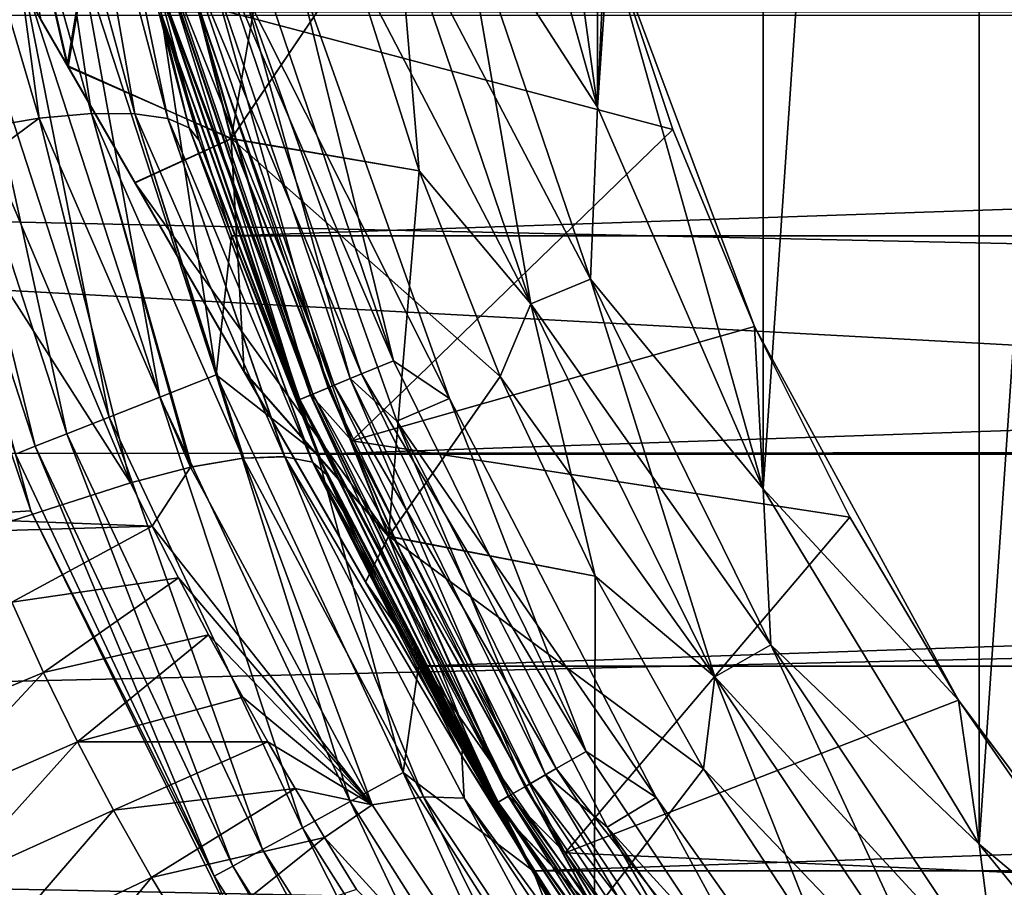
# Model space of a CAD drawing. Header units: metres. Extents: x -139 to 106, y -189 to 40.
# Tile 237 of 256: x 64.45 to 67.89, y -6.29 to -3.26. Entities that reach past the tile are written whole.
import ezdxf

# ---------------------------------------------------------------- set-up
doc = ezdxf.new("R2010")
doc.units = ezdxf.units.M
doc.layers.add('solid_153_ABGANG1_SW0003', color=7, linetype='CONTINUOUS')

msp = doc.modelspace()

# ---------------------------------------------------------------- linework, layer by layer
at = {"layer": 'solid_153_ABGANG1_SW0003'}
for points in [[(67.802353, -6.13864, 28.537949), (67.802345, 6.138634, 28.537949), (68.719109, 7.265655, 28.537949)], [(68.719116, -7.26566, 28.537949), (67.802353, -6.13864, 28.537949), (68.719109, 7.265655, 28.537949)], [(67.047554, -4.897264, 28.537949), (67.047546, 4.897257, 28.537949), (67.802345, 6.138634, 28.537949)], [(67.802353, -6.13864, 28.537949), (67.047554, -4.897264, 28.537949), (67.802345, 6.138634, 28.537949)], [(66.468796, -3.564679, 28.537949), (66.468796, 3.564672, 28.537949), (67.047546, 4.897257, 28.537949)], [(67.047554, -4.897264, 28.537949), (66.468796, -3.564679, 28.537949), (67.047546, 4.897257, 28.537949)], [(66.468796, -3.564679, 28.537949), (66.076866, -2.165716, 28.537949), (66.468796, 3.564672, 28.537949)], [(66.076866, -2.165693, 44.537949), (66.468788, -3.564657, 44.537949), (66.181114, -1.483625, 44.537949)], [(66.468788, -3.564657, 44.537949), (66.497284, -2.93705, 44.537949), (66.181114, -1.483625, 44.537949)], [(63.622852, -1.696125, 32.197132), (68.607697, -10.330127, 32.537949), (63.607697, -1.669873, 32.537949)], [(68.607697, -10.330127, 40.537949), (63.607697, -1.669873, 32.537949), (68.607697, -10.330127, 32.537949)], [(63.607697, -1.669873, 40.537949), (63.607697, -1.669873, 32.537949), (68.607697, -10.330127, 40.537949)], [(63.607697, -1.669873, 40.537949), (68.607697, -10.330127, 40.537949), (68.592529, -10.303864, 40.878845)], [(63.62286, -1.696141, 40.878872), (63.607697, -1.669873, 40.537949), (68.592529, -10.303864, 40.878845)], [(63.622852, -1.696125, 32.197132), (68.546173, -10.223569, 31.855242), (68.592545, -10.303885, 32.197189)], [(63.66925, -1.776492, 31.855049), (68.546173, -10.223569, 31.855242), (63.622852, -1.696125, 32.197132)], [(63.622852, -1.696125, 32.197132), (68.592545, -10.303885, 32.197189), (68.607697, -10.330127, 32.537949)], [(63.62286, -1.696141, 40.878872), (68.592529, -10.303864, 40.878845), (68.546089, -10.223417, 41.221138)], [(63.62286, -1.696141, 40.878872), (68.546089, -10.223417, 41.221138), (63.669281, -1.776546, 41.22102)], [(63.702374, -1.833862, 31.694542), (68.546173, -10.223569, 31.855242), (63.66925, -1.776492, 31.855049)], [(63.669281, -1.776546, 41.22102), (68.546089, -10.223417, 41.221138), (68.51358, -10.167118, 41.378895)], [(63.669281, -1.776546, 41.22102), (68.51358, -10.167118, 41.378895), (63.701797, -1.832865, 41.378853)], [(63.701797, -1.832865, 41.378853), (68.51358, -10.167118, 41.378895), (68.465492, -10.083826, 41.565434)], [(63.749825, -1.916045, 41.565174), (63.701797, -1.832865, 41.378853), (68.465492, -10.083826, 41.565434)], [(63.702374, -1.833862, 31.694542), (68.513031, -10.166162, 31.694601), (68.546173, -10.223569, 31.855242)], [(63.749752, -1.915924, 31.510969), (68.513031, -10.166162, 31.694601), (63.702374, -1.833862, 31.694542)], [(63.749752, -1.915924, 31.510969), (68.346367, -9.877493, 31.165884), (68.465729, -10.08423, 31.511282)], [(63.869198, -2.122812, 31.165453), (68.346367, -9.877493, 31.165884), (63.749752, -1.915924, 31.510969)], [(63.749752, -1.915924, 31.510969), (68.465729, -10.08423, 31.511282), (68.513031, -10.166162, 31.694601)], [(63.869316, -2.123015, 41.910732), (63.749825, -1.916045, 41.565174), (68.465492, -10.083826, 41.565434)], [(64.252281, -2.78633, 42.587444), (64.525528, -3.259609, 42.89381), (64.308624, -2.076602, 42.973019)], [(64.817917, -2.228476, 43.675884), (64.308624, -2.076602, 42.973019), (64.617485, -3.418879, 42.977306)], [(64.525528, -3.259609, 42.89381), (64.617485, -3.418879, 42.977306), (64.308624, -2.076602, 42.973019)], [(64.620155, -3.423508, 30.096292), (64.310394, -2.079607, 30.100658), (64.819489, -2.228177, 29.398035)], [(64.525009, -3.258708, 30.182585), (64.310394, -2.079607, 30.100658), (64.620155, -3.423508, 30.096292)], [(64.006104, -2.35993, 30.873476), (68.346367, -9.877493, 31.165884), (63.869198, -2.122812, 31.165453)], [(63.869316, -2.123015, 41.910732), (68.465492, -10.083826, 41.565434), (68.345924, -9.876721, 41.911102)], [(63.869316, -2.123015, 41.910732), (68.345924, -9.876721, 41.911102), (68.210587, -9.64232, 42.199989)], [(63.869316, -2.123015, 41.910732), (68.210587, -9.64232, 42.199989), (64.004814, -2.357703, 42.200016)], [(65.986534, -2.817074, 44.509071), (66.468788, -3.564657, 44.537949), (66.076866, -2.165693, 44.537949)], [(65.986763, -2.817014, 28.566771), (66.076866, -2.165716, 28.537949), (66.468796, -3.564679, 28.537949)], [(65.189339, -3.675057, 43.675884), (64.817917, -2.228476, 43.675884), (64.617485, -3.418879, 42.977306)], [(64.620155, -3.423508, 30.096292), (64.819489, -2.228177, 29.398035), (65.190857, -3.674563, 29.398035)], [(65.429314, -2.300513, 44.287949), (64.817917, -2.228476, 43.675884), (65.189339, -3.675057, 43.675884)], [(65.612114, -3.050641, 28.787949), (65.190857, -3.674563, 29.398035), (64.819489, -2.228177, 29.398035)], [(65.612114, -3.05064, 44.287949), (65.429314, -2.300513, 44.287949), (65.189339, -3.675057, 43.675884)], [(64.519356, -3.603133, 55.752674), (64.317329, -3.637245, 55.900139), (64.143089, -2.325488, 55.478947)], [(64.519356, -3.603133, 55.752674), (64.143089, -2.325488, 55.478947), (64.345947, -2.326566, 55.295734)], [(64.701561, -3.587178, 55.570419), (64.345947, -2.326566, 55.295734), (64.515388, -2.342934, 55.077923)], [(64.701561, -3.587178, 55.570419), (64.519356, -3.603133, 55.752674), (64.345947, -2.326566, 55.295734)], [(64.004814, -2.357703, 42.200016), (68.210587, -9.64232, 42.199989), (68.18055, -9.590287, 42.254944)], [(64.034584, -2.409263, 42.254482), (64.004814, -2.357703, 42.200016), (68.18055, -9.590287, 42.254944)], [(64.006104, -2.35993, 30.873476), (68.209297, -9.640078, 30.873484), (68.346367, -9.877493, 31.165884)], [(64.034386, -2.408925, 30.821764), (68.209297, -9.640078, 30.873484), (64.006104, -2.35993, 30.873476)], [(64.853546, -3.587685, 55.359509), (64.515388, -2.342934, 55.077923), (64.642586, -2.373899, 54.836197)], [(64.853546, -3.587685, 55.359509), (64.701561, -3.587178, 55.570419), (64.515388, -2.342934, 55.077923)], [(100.499969, -2.390401, 95.919395), (47.66711, -2.406007, 95.917511), (47.66711, -3.60336, 95.735481)], [(100.499969, -4.746532, 95.491356), (100.499969, -2.390401, 95.919395), (47.66711, -3.60336, 95.735481)], [(64.968613, -3.604601, 55.12936), (64.642586, -2.373899, 54.836197), (64.723045, -2.417351, 54.583355)], [(64.968613, -3.604601, 55.12936), (64.853546, -3.587685, 55.359509), (64.642586, -2.373899, 54.836197)], [(64.034386, -2.408925, 30.821764), (67.963799, -9.214869, 30.489363), (68.181297, -9.591578, 30.822285)], [(64.251953, -2.785754, 30.488894), (67.963799, -9.214869, 30.489363), (64.034386, -2.408925, 30.821764)], [(64.034386, -2.408925, 30.821764), (68.181297, -9.591578, 30.822285), (68.209297, -9.640078, 30.873484)], [(64.252281, -2.78633, 42.587444), (64.034584, -2.409263, 42.254482), (68.18055, -9.590287, 42.254944)], [(65.043472, -3.636457, 54.890766), (64.723045, -2.417351, 54.583355), (64.757004, -2.470222, 54.332176)], [(65.043472, -3.636457, 54.890766), (64.968613, -3.604601, 55.12936), (64.723045, -2.417351, 54.583355)], [(65.043472, -3.636457, 54.890766), (64.757004, -2.470222, 54.332176), (64.761948, -2.493623, 54.338463)], [(65.078468, -3.680855, 54.65435), (64.761948, -2.493623, 54.338463), (64.944992, -3.237572, 47.537949)], [(65.043472, -3.636457, 54.890766), (64.761948, -2.493623, 54.338463), (65.078468, -3.680855, 54.65435)], [(64.251953, -2.785754, 30.488894), (67.690582, -8.741639, 30.182775), (67.963799, -9.214869, 30.489363)], [(64.525009, -3.258708, 30.182585), (67.690582, -8.741639, 30.182775), (64.251953, -2.785754, 30.488894)], [(64.252281, -2.78633, 42.587444), (68.18055, -9.590287, 42.254944), (67.962685, -9.212939, 42.587997)], [(64.252281, -2.78633, 42.587444), (67.962685, -9.212939, 42.587997), (64.525528, -3.259609, 42.89381)], [(65.76918, -2.875314, 44.423988), (66.23629, -4.251368, 44.423988), (65.986534, -2.817074, 44.509071)], [(65.986763, -2.817014, 28.566771), (66.444397, -4.165167, 28.566771), (65.769386, -2.875259, 28.651798)], [(65.986534, -2.817074, 44.509071), (66.444183, -4.165256, 44.509071), (66.468788, -3.564657, 44.537949)], [(66.23629, -4.251368, 44.423988), (66.444183, -4.165256, 44.509071), (65.986534, -2.817074, 44.509071)], [(65.986763, -2.817014, 28.566771), (66.468796, -3.564679, 28.537949), (66.444397, -4.165167, 28.566771)], [(65.769386, -2.875259, 28.651798), (66.236488, -4.251287, 28.651798), (65.612114, -3.050641, 28.787949)], [(65.76918, -2.875314, 44.423988), (65.612114, -3.05064, 44.287949), (65.84568, -3.786544, 44.287949)], [(65.76918, -2.875314, 44.423988), (65.84568, -3.786544, 44.287949), (66.23629, -4.251368, 44.423988)], [(66.444397, -4.165167, 28.566771), (66.236488, -4.251287, 28.651798), (65.769386, -2.875259, 28.651798)], [(66.497337, -2.937231, 45.037949), (66.732239, -3.64301, 45.037949), (65.068176, -3.203046, 46.051201)], [(66.468788, -3.564657, 44.537949), (67.047539, -4.897243, 44.537949), (66.497284, -2.93705, 44.537949)], [(66.497284, -2.93705, 44.537949), (67.017082, -4.330688, 44.537949), (66.497337, -2.937231, 45.037949)], [(67.047539, -4.897243, 44.537949), (67.017082, -4.330688, 44.537949), (66.497284, -2.93705, 44.537949)], [(67.017082, -4.330688, 44.537949), (66.732239, -3.64301, 45.037949), (66.497337, -2.937231, 45.037949)], [(65.150703, -3.041036, 47.10474), (65.267342, -3.009782, 47.054852), (65.756294, -4.450189, 47.054852)], [(65.756294, -4.450189, 47.054852), (65.267342, -3.009782, 47.054852), (65.426468, -3.102727, 47.037949)], [(64.662529, -3.039345, 28.013126), (64.457535, -3.09198, 27.939308), (64.940018, -4.57692, 27.939308)], [(65.136803, -4.499007, 28.013126), (64.943649, -3.232766, 28.037949), (64.662529, -3.039345, 28.013126)], [(65.136803, -4.499007, 28.013126), (64.662529, -3.039345, 28.013126), (64.940018, -4.57692, 27.939308)], [(65.52784, -4.544818, 46.980766), (65.109383, -3.052107, 47.023354), (65.028488, -3.073782, 46.980766)], [(65.150703, -3.041036, 47.10474), (65.64473, -4.4964, 47.10474), (65.050522, -3.067878, 47.184212)], [(65.109383, -3.052107, 47.023354), (65.605209, -4.51277, 47.023354), (65.23381, -3.156399, 47.037949)], [(65.52784, -4.544818, 46.980766), (65.605209, -4.51277, 47.023354), (65.109383, -3.052107, 47.023354)], [(65.150703, -3.041036, 47.10474), (65.756294, -4.450189, 47.054852), (65.64473, -4.4964, 47.10474)], [(65.84568, -3.786544, 44.287949), (65.612114, -3.05064, 44.287949), (65.189339, -3.675057, 43.675884)], [(65.612114, -3.050641, 28.787949), (65.84568, -3.786545, 28.787949), (65.190857, -3.674563, 29.398035)], [(66.236488, -4.251287, 28.651798), (65.84568, -3.786545, 28.787949), (65.612114, -3.050641, 28.787949)], [(64.457535, -3.09198, 27.939308), (64.273613, -3.139203, 27.8202), (64.763466, -4.646823, 27.8202)], [(64.940018, -4.57692, 27.939308), (64.457535, -3.09198, 27.939308), (64.763466, -4.646823, 27.8202)], [(64.964287, -3.090985, 46.91436), (64.923073, -3.102028, 46.830654), (65.42701, -4.586582, 46.830654)], [(65.468292, -4.569484, 46.117798), (64.923569, -3.101895, 46.202675), (64.966232, -3.090464, 46.117798)], [(64.973656, -3.088474, 47.287834), (65.475395, -4.566541, 47.287834), (64.925346, -3.101419, 47.408539)], [(65.028488, -3.073782, 46.980766), (64.964287, -3.090985, 46.91436), (65.466431, -4.570254, 46.91436)], [(65.466431, -4.570254, 46.91436), (64.964287, -3.090985, 46.91436), (65.42701, -4.586582, 46.830654)], [(65.468292, -4.569484, 46.117798), (64.966232, -3.090464, 46.117798), (65.068176, -3.203046, 46.051201)], [(65.050522, -3.067878, 47.184212), (65.548912, -4.536088, 47.184212), (64.973656, -3.088474, 47.287834)], [(65.548912, -4.536088, 47.184212), (65.475395, -4.566541, 47.287834), (64.973656, -3.088474, 47.287834)], [(65.52784, -4.544818, 46.980766), (65.028488, -3.073782, 46.980766), (65.466431, -4.570254, 46.91436)], [(65.64473, -4.4964, 47.10474), (65.548912, -4.536088, 47.184212), (65.050522, -3.067878, 47.184212)], [(65.42701, -4.586582, 46.830654), (64.923073, -3.102028, 46.830654), (64.944992, -3.23756, 46.737949)], [(64.923569, -3.101895, 46.202675), (65.427483, -4.586386, 46.202675), (64.944992, -3.23756, 46.296947)], [(65.468292, -4.569484, 46.117798), (65.427483, -4.586386, 46.202675), (64.923569, -3.101895, 46.202675)], [(64.925346, -3.101419, 47.408539), (65.429184, -4.585681, 47.408539), (64.944992, -3.237572, 47.537949)], [(65.475395, -4.566541, 47.287834), (65.429184, -4.585681, 47.408539), (64.925346, -3.101419, 47.408539)], [(65.23381, -3.156399, 47.037949), (65.952095, -4.581661, 47.037949), (65.426468, -3.102727, 47.037949)], [(65.756294, -4.450189, 47.054852), (65.426468, -3.102727, 47.037949), (65.952095, -4.581661, 47.037949)], [(64.273613, -3.139203, 27.8202), (64.120003, -3.178643, 27.661791), (64.616013, -4.705203, 27.661791)], [(64.763466, -4.646823, 27.8202), (64.273613, -3.139203, 27.8202), (64.616013, -4.705203, 27.661791)], [(65.23381, -3.156399, 47.037949), (65.768532, -4.66107, 47.037949), (65.952095, -4.581661, 47.037949)], [(65.605209, -4.51277, 47.023354), (65.768532, -4.66107, 47.037949), (65.23381, -3.156399, 47.037949)], [(64.120003, -3.178643, 27.661791), (64.004433, -3.208316, 27.472034), (64.505074, -4.749127, 27.472034)], [(64.616013, -4.705203, 27.661791), (64.120003, -3.178643, 27.661791), (64.505074, -4.749127, 27.472034)], [(64.505074, -4.749127, 27.472034), (64.004433, -3.208316, 27.472034), (64.436218, -4.77639, 27.260469)], [(65.468292, -4.569484, 46.117798), (65.068176, -3.203046, 46.051201), (65.610802, -4.729845, 46.051201)], [(66.732239, -3.64301, 45.037949), (65.610802, -4.729845, 46.051201), (65.068176, -3.203046, 46.051201)], [(105.798637, -6.449028, -5.962051), (47.201366, -6.449028, -5.962051), (46.67585, -3.243473, -5.962051)], [(106.32415, -3.243473, -5.962051), (105.798637, -6.449028, -5.962051), (46.67585, -3.243473, -5.962051)], [(64.525009, -3.258708, 30.182585), (64.620155, -3.423508, 30.096292), (67.690582, -8.741639, 30.182775)], [(64.525528, -3.259609, 42.89381), (67.962685, -9.212939, 42.587997), (67.689369, -8.739536, 42.894283)], [(64.525528, -3.259609, 42.89381), (67.689369, -8.739536, 42.894283), (67.597916, -8.581141, 42.977295)], [(64.525528, -3.259609, 42.89381), (67.597916, -8.581141, 42.977295), (64.617485, -3.418879, 42.977306)], [(64.943649, -3.232766, 28.037949), (65.191376, -4.01435, 28.037949), (88.056343, -3.232779, 28.037949)], [(65.136803, -4.499007, 28.013126), (65.191376, -4.01435, 28.037949), (64.943649, -3.232766, 28.037949)], [(65.42701, -4.586582, 46.830654), (64.944992, -3.23756, 46.737949), (65.493462, -4.780811, 46.737949)], [(65.493462, -4.780811, 46.296947), (65.493462, -4.780811, 46.737949), (64.944992, -3.23756, 46.737949)], [(64.944992, -3.23756, 46.296947), (65.493462, -4.780811, 46.296947), (64.944992, -3.23756, 46.737949)], [(65.427483, -4.586386, 46.202675), (65.493462, -4.780811, 46.296947), (64.944992, -3.23756, 46.296947)], [(65.429184, -4.585681, 47.408539), (65.493469, -4.780823, 47.537949), (64.944992, -3.237572, 47.537949)], [(65.078468, -3.680855, 54.65435), (64.944992, -3.237572, 47.537949), (65.493469, -4.780823, 47.537949)], [(65.191376, -4.01435, 28.037949), (87.808617, -4.014361, 28.037949), (88.056343, -3.232779, 28.037949)], [(64.489571, -4.974899, 5.037949), (63.942966, -3.364659, 5.037949), (49.640484, -5.900544, 5.037949)], [(64.436218, -4.77639, 27.260469), (63.942966, -3.364655, 27.037949), (64.489571, -4.974896, 27.037949)], [(64.489571, -4.974899, 5.037949), (64.489571, -4.974896, 27.037949), (63.942966, -3.364655, 27.037949)], [(64.489571, -4.974899, 5.037949), (63.942966, -3.364655, 27.037949), (63.942966, -3.364659, 5.037949)], [(64.617485, -3.418879, 42.977306), (67.597916, -8.581141, 42.977295), (67.360619, -8.170125, 43.157543)], [(64.617485, -3.418879, 42.977306), (67.360619, -8.170125, 43.157543), (64.854294, -3.829051, 43.157227)], [(65.189339, -3.675057, 43.675884), (64.617485, -3.418879, 42.977306), (64.854294, -3.829051, 43.157227)], [(64.853645, -3.827919, 29.919106), (64.620155, -3.423508, 30.096292), (65.190857, -3.674563, 29.398035)], [(67.595253, -8.576524, 30.096308), (64.620155, -3.423508, 30.096292), (64.853645, -3.827919, 29.919106)], [(67.690582, -8.741639, 30.182775), (64.620155, -3.423508, 30.096292), (67.595253, -8.576524, 30.096308)], [(63.987366, -3.545746, 56.020679), (64.838165, -4.876245, 56.162804), (64.425232, -5.009788, 56.422173)], [(64.350464, -3.727214, 55.919228), (64.838165, -4.876245, 56.162804), (63.987366, -3.545746, 56.020679)], [(66.444183, -4.165256, 44.509071), (67.047539, -4.897243, 44.537949), (66.468788, -3.564657, 44.537949)], [(66.444397, -4.165167, 28.566771), (66.468796, -3.564679, 28.537949), (67.047554, -4.897264, 28.537949)], [(100.499969, -4.746532, 95.491356), (47.66711, -3.60336, 95.735481), (47.66711, -4.787472, 95.481308)], [(64.519356, -3.603133, 55.752674), (64.350464, -3.727214, 55.919228), (64.317329, -3.637245, 55.900139)], [(64.519356, -3.603133, 55.752674), (64.838165, -4.876245, 56.162804), (64.350464, -3.727214, 55.919228)], [(64.701561, -3.587178, 55.570419), (65.048042, -4.821649, 55.983555), (64.519356, -3.603133, 55.752674)], [(64.519356, -3.603133, 55.752674), (65.048042, -4.821649, 55.983555), (64.838165, -4.876245, 56.162804)], [(64.701561, -3.587178, 55.570419), (65.051979, -4.820793, 55.979553), (65.048042, -4.821649, 55.983555)], [(64.701561, -3.587178, 55.570419), (65.232033, -4.790452, 55.7616), (65.051979, -4.820793, 55.979553)], [(64.853546, -3.587685, 55.359509), (65.232033, -4.790452, 55.7616), (64.701561, -3.587178, 55.570419)], [(64.853546, -3.587685, 55.359509), (65.375984, -4.78515, 55.510242), (65.233551, -4.790286, 55.759411)], [(64.968613, -3.604601, 55.12936), (65.375984, -4.78515, 55.510242), (64.853546, -3.587685, 55.359509)], [(64.853546, -3.587685, 55.359509), (65.233551, -4.790286, 55.759411), (65.232033, -4.790452, 55.7616)], [(64.968613, -3.604601, 55.12936), (65.473778, -4.804906, 55.240925), (65.377319, -4.785233, 55.507366)], [(65.043472, -3.636457, 54.890766), (65.473778, -4.804906, 55.240925), (64.968613, -3.604601, 55.12936)], [(64.968613, -3.604601, 55.12936), (65.377319, -4.785233, 55.507366), (65.375984, -4.78515, 55.510242)], [(65.043472, -3.636457, 54.890766), (65.078468, -3.680855, 54.65435), (65.522903, -4.848017, 54.961266)], [(65.043472, -3.636457, 54.890766), (65.522903, -4.848017, 54.961266), (65.475327, -4.805583, 55.235092)], [(65.043472, -3.636457, 54.890766), (65.475327, -4.805583, 55.235092), (65.473778, -4.804906, 55.240925)], [(66.732239, -3.64301, 45.037949), (67.01712, -4.330784, 45.037949), (65.610802, -4.729845, 46.051201)], [(67.017082, -4.330688, 44.537949), (67.01712, -4.330784, 45.037949), (66.732239, -3.64301, 45.037949)], [(64.853645, -3.827919, 29.919106), (65.190857, -3.674563, 29.398035), (65.740578, -5.062999, 29.398035)], [(65.189339, -3.675057, 43.675884), (64.854294, -3.829051, 43.157227), (65.235367, -4.489082, 43.361908)], [(65.739136, -5.06368, 43.675884), (65.189339, -3.675057, 43.675884), (65.235367, -4.489082, 43.361908)], [(65.84568, -3.786544, 44.287949), (65.189339, -3.675057, 43.675884), (65.739136, -5.06368, 43.675884)], [(66.128914, -4.504794, 28.787949), (65.740578, -5.062999, 29.398035), (65.190857, -3.674563, 29.398035)], [(65.84568, -3.786545, 28.787949), (66.128914, -4.504794, 28.787949), (65.190857, -3.674563, 29.398035)], [(65.085411, -3.702322, 54.660015), (65.078468, -3.680855, 54.65435), (65.493469, -4.780823, 47.537949)], [(65.522903, -4.848017, 54.961266), (65.078468, -3.680855, 54.65435), (65.085411, -3.702322, 54.660015)], [(65.522903, -4.848017, 54.961266), (65.085411, -3.702322, 54.660015), (65.493469, -4.780823, 47.537949)], [(66.128914, -4.504793, 44.287949), (65.84568, -3.786544, 44.287949), (65.739136, -5.06368, 43.675884)], [(66.23629, -4.251368, 44.423988), (65.84568, -3.786544, 44.287949), (66.128914, -4.504793, 44.287949)], [(66.236488, -4.251287, 28.651798), (66.128914, -4.504794, 28.787949), (65.84568, -3.786545, 28.787949)], [(65.234764, -4.488039, 29.714245), (64.853645, -3.827919, 29.919106), (65.740578, -5.062999, 29.398035)], [(66.980774, -7.512216, 29.714306), (64.853645, -3.827919, 29.919106), (65.234764, -4.488039, 29.714245)], [(67.361946, -8.172427, 29.919237), (64.853645, -3.827919, 29.919106), (66.980774, -7.512216, 29.714306)], [(67.595253, -8.576524, 30.096308), (64.853645, -3.827919, 29.919106), (67.361946, -8.172427, 29.919237)], [(64.854294, -3.829051, 43.157227), (67.360619, -8.170125, 43.157543), (65.235367, -4.489082, 43.361908)], [(65.136803, -4.499007, 28.013126), (65.491669, -4.776681, 28.037949), (65.191376, -4.01435, 28.037949)], [(65.191376, -4.01435, 28.037949), (65.491669, -4.776681, 28.037949), (87.808617, -4.014361, 28.037949)], [(65.491669, -4.776681, 28.037949), (87.508324, -4.776692, 28.037949), (87.808617, -4.014361, 28.037949)], [(66.23629, -4.251368, 44.423988), (66.879013, -5.55468, 44.423988), (66.444183, -4.165256, 44.509071)], [(66.444397, -4.165167, 28.566771), (67.074089, -5.442052, 28.566771), (66.236488, -4.251287, 28.651798)], [(66.444183, -4.165256, 44.509071), (67.073883, -5.44217, 44.509071), (67.047539, -4.897243, 44.537949)], [(66.879013, -5.55468, 44.423988), (67.073883, -5.44217, 44.509071), (66.444183, -4.165256, 44.509071)], [(66.444397, -4.165167, 28.566771), (67.047554, -4.897264, 28.537949), (67.074089, -5.442052, 28.566771)], [(66.236488, -4.251287, 28.651798), (66.879196, -5.554573, 28.651798), (66.128914, -4.504794, 28.787949)], [(66.23629, -4.251368, 44.423988), (66.128914, -4.504793, 44.287949), (66.46051, -5.202038, 44.287949)], [(66.23629, -4.251368, 44.423988), (66.46051, -5.202038, 44.287949), (66.879013, -5.55468, 44.423988)], [(67.074089, -5.442052, 28.566771), (66.879196, -5.554573, 28.651798), (66.236488, -4.251287, 28.651798)], [(67.01712, -4.330784, 45.037949), (67.350182, -4.996141, 45.037949), (65.610802, -4.729845, 46.051201)], [(67.017082, -4.330688, 44.537949), (67.729919, -5.636166, 44.537949), (67.01712, -4.330784, 45.037949)], [(67.047539, -4.897243, 44.537949), (67.729919, -5.636166, 44.537949), (67.017082, -4.330688, 44.537949)], [(67.729919, -5.636166, 44.537949), (67.350182, -4.996141, 45.037949), (67.01712, -4.330784, 45.037949)], [(65.64473, -4.4964, 47.10474), (65.756294, -4.450189, 47.054852), (66.429077, -5.814452, 47.054852)], [(66.429077, -5.814452, 47.054852), (65.756294, -4.450189, 47.054852), (65.952095, -4.581661, 47.037949)], [(65.136803, -4.499007, 28.013126), (64.940018, -4.57692, 27.939308), (65.604813, -5.989679, 27.939308)], [(65.790283, -5.887717, 28.013126), (65.491669, -4.776681, 28.037949), (65.136803, -4.499007, 28.013126)], [(65.790283, -5.887717, 28.013126), (65.136803, -4.499007, 28.013126), (65.604813, -5.989679, 27.939308)], [(65.658936, -5.222728, 29.583172), (65.234764, -4.488039, 29.714245), (65.740578, -5.062999, 29.398035)], [(66.556557, -6.777455, 29.583193), (65.234764, -4.488039, 29.714245), (65.658936, -5.222728, 29.583172)], [(66.980774, -7.512216, 29.714306), (65.234764, -4.488039, 29.714245), (66.556557, -6.777455, 29.583193)], [(65.235367, -4.489082, 43.361908), (67.360619, -8.170125, 43.157543), (66.979546, -7.510092, 43.362106)], [(65.235367, -4.489082, 43.361908), (66.979546, -7.510092, 43.362106), (65.659195, -5.223171, 43.492779)], [(65.739136, -5.06368, 43.675884), (65.235367, -4.489082, 43.361908), (65.659195, -5.223171, 43.492779)], [(65.64473, -4.4964, 47.10474), (66.324493, -5.87483, 47.10474), (65.548912, -4.536088, 47.184212)], [(65.64473, -4.4964, 47.10474), (66.429077, -5.814452, 47.054852), (66.324493, -5.87483, 47.10474)], [(65.548912, -4.536088, 47.184212), (66.23468, -5.926684, 47.184212), (65.475395, -4.566541, 47.287834)], [(66.21492, -5.938092, 46.980766), (65.605209, -4.51277, 47.023354), (65.52784, -4.544818, 46.980766)], [(66.324493, -5.87483, 47.10474), (66.23468, -5.926684, 47.184212), (65.548912, -4.536088, 47.184212)], [(65.605209, -4.51277, 47.023354), (66.287453, -5.896218, 47.023354), (65.768532, -4.66107, 47.037949)], [(66.21492, -5.938092, 46.980766), (66.287453, -5.896218, 47.023354), (65.605209, -4.51277, 47.023354)], [(66.46051, -5.202038, 44.287949), (66.128914, -4.504793, 44.287949), (65.739136, -5.06368, 43.675884)], [(66.128914, -4.504794, 28.787949), (66.46051, -5.202039, 28.787949), (65.740578, -5.062999, 29.398035)], [(66.879196, -5.554573, 28.651798), (66.46051, -5.202039, 28.787949), (66.128914, -4.504794, 28.787949)], [(65.466431, -4.570254, 46.91436), (65.42701, -4.586582, 46.830654), (66.120415, -5.992659, 46.830654)], [(66.159103, -5.970318, 46.117798), (65.427483, -4.586386, 46.202675), (65.468292, -4.569484, 46.117798)], [(65.475395, -4.566541, 47.287834), (66.165764, -5.966474, 47.287834), (65.429184, -4.585681, 47.408539)], [(65.52784, -4.544818, 46.980766), (65.466431, -4.570254, 46.91436), (66.157364, -5.971325, 46.91436)], [(66.157364, -5.971325, 46.91436), (65.466431, -4.570254, 46.91436), (66.120415, -5.992659, 46.830654)], [(66.159103, -5.970318, 46.117798), (65.468292, -4.569484, 46.117798), (65.610802, -4.729845, 46.051201)], [(66.23468, -5.926684, 47.184212), (66.165764, -5.966474, 47.287834), (65.475395, -4.566541, 47.287834)], [(66.21492, -5.938092, 46.980766), (65.52784, -4.544818, 46.980766), (66.157364, -5.971325, 46.91436)], [(64.940018, -4.57692, 27.939308), (64.763466, -4.646823, 27.8202), (65.438416, -6.081159, 27.8202)], [(65.604813, -5.989679, 27.939308), (64.940018, -4.57692, 27.939308), (65.438416, -6.081159, 27.8202)], [(66.120415, -5.992659, 46.830654), (65.42701, -4.586582, 46.830654), (65.493462, -4.780811, 46.737949)], [(65.427483, -4.586386, 46.202675), (66.120857, -5.992402, 46.202675), (65.493462, -4.780811, 46.296947)], [(66.159103, -5.970318, 46.117798), (66.120857, -5.992402, 46.202675), (65.427483, -4.586386, 46.202675)], [(65.429184, -4.585681, 47.408539), (66.122452, -5.991481, 47.408539), (65.493469, -4.780823, 47.537949)], [(66.165764, -5.966474, 47.287834), (66.122452, -5.991481, 47.408539), (65.429184, -4.585681, 47.408539)], [(65.768532, -4.66107, 47.037949), (66.67421, -5.975266, 47.037949), (65.952095, -4.581661, 47.037949)], [(66.429077, -5.814452, 47.054852), (65.952095, -4.581661, 47.037949), (66.67421, -5.975266, 47.037949)], [(64.763466, -4.646823, 27.8202), (64.616013, -4.705203, 27.661791), (65.299438, -6.157559, 27.661791)], [(65.438416, -6.081159, 27.8202), (64.763466, -4.646823, 27.8202), (65.299438, -6.157559, 27.661791)], [(65.768532, -4.66107, 47.037949), (66.503174, -6.078933, 47.037949), (66.67421, -5.975266, 47.037949)], [(66.287453, -5.896218, 47.023354), (66.503174, -6.078933, 47.037949), (65.768532, -4.66107, 47.037949)], [(64.616013, -4.705203, 27.661791), (64.505074, -4.749127, 27.472034), (65.194878, -6.215042, 27.472034)], [(65.299438, -6.157559, 27.661791), (64.616013, -4.705203, 27.661791), (65.194878, -6.215042, 27.472034)], [(66.159103, -5.970318, 46.117798), (65.610802, -4.729845, 46.051201), (66.35627, -6.168536, 46.051201)], [(67.350182, -4.996141, 45.037949), (66.35627, -6.168536, 46.051201), (65.610802, -4.729845, 46.051201)], [(100.499969, -4.746532, 95.491356), (47.66711, -4.787472, 95.481308), (47.66711, -5.95242, 95.156441)], [(100.499969, -7.034615, 94.784782), (100.499969, -4.746532, 95.491356), (47.66711, -5.95242, 95.156441)], [(64.505074, -4.749127, 27.472034), (64.436218, -4.77639, 27.260469), (65.129982, -6.250719, 27.260469)], [(65.129982, -6.250719, 27.260469), (64.436218, -4.77639, 27.260469), (64.489571, -4.974896, 27.037949)], [(65.194878, -6.215042, 27.472034), (64.505074, -4.749127, 27.472034), (65.129982, -6.250719, 27.260469)], [(65.491669, -4.776681, 28.037949), (65.84333, -5.51682, 28.037949), (87.508324, -4.776692, 28.037949)], [(65.790283, -5.887717, 28.013126), (65.84333, -5.51682, 28.037949), (65.491669, -4.776681, 28.037949)], [(65.84333, -5.51682, 28.037949), (87.15667, -5.516831, 28.037949), (87.508324, -4.776692, 28.037949)], [(65.232033, -4.790452, 55.7616), (65.68251, -6.000618, 56.269077), (65.048042, -4.821649, 55.983555)], [(65.051979, -4.820793, 55.979553), (65.232033, -4.790452, 55.7616), (65.048042, -4.821649, 55.983555)], [(65.232033, -4.790452, 55.7616), (65.375984, -4.78515, 55.510242), (65.377319, -4.785233, 55.507366)], [(65.232033, -4.790452, 55.7616), (65.233551, -4.790286, 55.759411), (65.375984, -4.78515, 55.510242)], [(65.861137, -5.973344, 56.042374), (65.232033, -4.790452, 55.7616), (65.377319, -4.785233, 55.507366)], [(65.861137, -5.973344, 56.042374), (65.68251, -6.000618, 56.269077), (65.232033, -4.790452, 55.7616)], [(65.377319, -4.785233, 55.507366), (65.473778, -4.804906, 55.240925), (65.994728, -5.830365, 55.46244)], [(66.003418, -5.978394, 55.78664), (65.377319, -4.785233, 55.507366), (65.994728, -5.830365, 55.46244)], [(65.861137, -5.973344, 56.042374), (65.377319, -4.785233, 55.507366), (66.003418, -5.978394, 55.78664)], [(65.473778, -4.804906, 55.240925), (65.475327, -4.805583, 55.235092), (65.994728, -5.830365, 55.46244)], [(65.475327, -4.805583, 55.235092), (65.522903, -4.848017, 54.961266), (65.579102, -4.973326, 54.992687)], [(65.475327, -4.805583, 55.235092), (65.579102, -4.973326, 54.992687), (65.636734, -5.097986, 55.025528)], [(65.475327, -4.805583, 55.235092), (65.636734, -5.097986, 55.025528), (65.69973, -5.230127, 55.06176)], [(65.475327, -4.805583, 55.235092), (65.69973, -5.230127, 55.06176), (65.777115, -5.386992, 55.106956)], [(65.475327, -4.805583, 55.235092), (65.777115, -5.386992, 55.106956), (65.875221, -5.577997, 55.164978)], [(65.475327, -4.805583, 55.235092), (65.875221, -5.577997, 55.164978), (65.997864, -5.805618, 55.238743)], [(65.475327, -4.805583, 55.235092), (65.997864, -5.805618, 55.238743), (65.994728, -5.830365, 55.46244)], [(66.120415, -5.992659, 46.830654), (65.493462, -4.780811, 46.737949), (66.246964, -6.235005, 46.737949)], [(66.246964, -6.235005, 46.296947), (66.246964, -6.235005, 46.737949), (65.493462, -4.780811, 46.737949)], [(65.493462, -4.780811, 46.296947), (66.246964, -6.235005, 46.296947), (65.493462, -4.780811, 46.737949)], [(66.120857, -5.992402, 46.202675), (66.246964, -6.235005, 46.296947), (65.493462, -4.780811, 46.296947)], [(66.122452, -5.991481, 47.408539), (66.246971, -6.235016, 47.537949), (65.493469, -4.780823, 47.537949)], [(65.522903, -4.848017, 54.961266), (65.493469, -4.780823, 47.537949), (66.246971, -6.235016, 47.537949)], [(64.913803, -5.028262, 56.192623), (64.838165, -4.876245, 56.162804), (65.048042, -4.821649, 55.983555)], [(64.913803, -5.028262, 56.192623), (65.048042, -4.821649, 55.983555), (65.68251, -6.000618, 56.269077)], [(65.579102, -4.973326, 54.992687), (65.522903, -4.848017, 54.961266), (66.246971, -6.235016, 47.537949)], [(64.425232, -5.009788, 56.422173), (64.838165, -4.876245, 56.162804), (64.913803, -5.028262, 56.192623)], [(67.047539, -4.897243, 44.537949), (67.802338, -6.138621, 44.537949), (67.729919, -5.636166, 44.537949)], [(67.073883, -5.44217, 44.509071), (67.802338, -6.138621, 44.537949), (67.047539, -4.897243, 44.537949)], [(67.074089, -5.442052, 28.566771), (67.047554, -4.897264, 28.537949), (67.802353, -6.13864, 28.537949)], [(65.241676, -6.500015, 5.037949), (64.489571, -4.974899, 5.037949), (49.640484, -5.900544, 5.037949)], [(65.129982, -6.250719, 27.260469), (64.489571, -4.974896, 27.037949), (65.241676, -6.500016, 27.037949)], [(65.241676, -6.500015, 5.037949), (65.241676, -6.500016, 27.037949), (64.489571, -4.974896, 27.037949)], [(65.241676, -6.500015, 5.037949), (64.489571, -4.974896, 27.037949), (64.489571, -4.974899, 5.037949)], [(65.636734, -5.097986, 55.025528), (65.579102, -4.973326, 54.992687), (66.246971, -6.235016, 47.537949)], [(64.32119, -5.045835, 56.476719), (64.425232, -5.009788, 56.422173), (64.913803, -5.028262, 56.192623)], [(67.350182, -4.996141, 45.037949), (67.729904, -5.636141, 45.037949), (66.35627, -6.168536, 46.051201)], [(67.729919, -5.636166, 44.537949), (67.729904, -5.636141, 45.037949), (67.350182, -4.996141, 45.037949)], [(64.423927, -5.293757, 56.541534), (64.32119, -5.045835, 56.476719), (64.913803, -5.028262, 56.192623)], [(64.423927, -5.293757, 56.541534), (64.913803, -5.028262, 56.192623), (65.005836, -5.208359, 56.230949)], [(65.005836, -5.208359, 56.230949), (64.913803, -5.028262, 56.192623), (65.68251, -6.000618, 56.269077)], [(65.658936, -5.222728, 29.583172), (65.740578, -5.062999, 29.398035), (66.459984, -6.371589, 29.398035)], [(65.739136, -5.06368, 43.675884), (65.659195, -5.223171, 43.492779), (66.10743, -5.999541, 43.537949)], [(66.458633, -6.372445, 43.675884), (65.739136, -5.06368, 43.675884), (66.10743, -5.999541, 43.537949)], [(66.46051, -5.202038, 44.287949), (65.739136, -5.06368, 43.675884), (66.458633, -6.372445, 43.675884)], [(66.838913, -5.875029, 28.787949), (66.459984, -6.371589, 29.398035), (65.740578, -5.062999, 29.398035)], [(66.46051, -5.202039, 28.787949), (66.838913, -5.875029, 28.787949), (65.740578, -5.062999, 29.398035)], [(65.69973, -5.230127, 55.06176), (65.636734, -5.097986, 55.025528), (66.246971, -6.235016, 47.537949)], [(64.534592, -5.538935, 56.609138), (64.423927, -5.293757, 56.541534), (65.005836, -5.208359, 56.230949)], [(64.534592, -5.538935, 56.609138), (65.005836, -5.208359, 56.230949), (65.110649, -5.406938, 56.276974)], [(65.110649, -5.406938, 56.276974), (65.005836, -5.208359, 56.230949), (65.68251, -6.000618, 56.269077)], [(66.107727, -6.00006, 29.537949), (65.658936, -5.222728, 29.583172), (66.459984, -6.371589, 29.398035)], [(66.556557, -6.777455, 29.583193), (65.658936, -5.222728, 29.583172), (66.107727, -6.00006, 29.537949)], [(65.659195, -5.223171, 43.492779), (66.979546, -7.510092, 43.362106), (66.555733, -6.776018, 43.492874)], [(65.659195, -5.223171, 43.492779), (66.555733, -6.776018, 43.492874), (66.10743, -5.999541, 43.537949)], [(66.838913, -5.875028, 44.287949), (66.46051, -5.202038, 44.287949), (66.458633, -6.372445, 43.675884)], [(66.879013, -5.55468, 44.423988), (66.46051, -5.202038, 44.287949), (66.838913, -5.875028, 44.287949)], [(66.879196, -5.554573, 28.651798), (66.838913, -5.875029, 28.787949), (66.46051, -5.202039, 28.787949)], [(65.777115, -5.386992, 55.106956), (65.69973, -5.230127, 55.06176), (66.246971, -6.235016, 47.537949)], [(63.952755, -5.781261, 56.859985), (64.423927, -5.293757, 56.541534), (64.534592, -5.538935, 56.609138)], [(65.875221, -5.577997, 55.164978), (65.777115, -5.386992, 55.106956), (66.246971, -6.235016, 47.537949)], [(64.652763, -5.780878, 56.679375), (64.534592, -5.538935, 56.609138), (65.110649, -5.406938, 56.276974)], [(64.652763, -5.780878, 56.679375), (65.110649, -5.406938, 56.276974), (65.229965, -5.625152, 56.332031)], [(65.229965, -5.625152, 56.332031), (65.110649, -5.406938, 56.276974), (65.68251, -6.000618, 56.269077)], [(66.879013, -5.55468, 44.423988), (67.686356, -6.76295, 44.423988), (67.073883, -5.44217, 44.509071)], [(67.074089, -5.442052, 28.566771), (67.865059, -6.625823, 28.566771), (66.879196, -5.554573, 28.651798)], [(67.073883, -5.44217, 44.509071), (67.864876, -6.625966, 44.509071), (67.802338, -6.138621, 44.537949)], [(67.686356, -6.76295, 44.423988), (67.864876, -6.625966, 44.509071), (67.073883, -5.44217, 44.509071)], [(67.074089, -5.442052, 28.566771), (67.802353, -6.13864, 28.537949), (67.865059, -6.625823, 28.566771)], [(65.790283, -5.887717, 28.013126), (66.244789, -6.231426, 28.037949), (65.84333, -5.51682, 28.037949)], [(65.84333, -5.51682, 28.037949), (66.244789, -6.231426, 28.037949), (87.15667, -5.516831, 28.037949)], [(66.244789, -6.231426, 28.037949), (86.755203, -6.231438, 28.037949), (87.15667, -5.516831, 28.037949)], [(64.074127, -6.033093, 56.937496), (63.952755, -5.781261, 56.859985), (64.534592, -5.538935, 56.609138)], [(64.074127, -6.033093, 56.937496), (64.534592, -5.538935, 56.609138), (64.652763, -5.780878, 56.679375)], [(66.879196, -5.554573, 28.651798), (67.686523, -6.76282, 28.651798), (66.838913, -5.875029, 28.787949)], [(66.879013, -5.55468, 44.423988), (66.838913, -5.875028, 44.287949), (67.26236, -6.520626, 44.287949)], [(66.879013, -5.55468, 44.423988), (67.26236, -6.520626, 44.287949), (67.686356, -6.76295, 44.423988)], [(67.865059, -6.625823, 28.566771), (67.686523, -6.76282, 28.651798), (66.879196, -5.554573, 28.651798)], [(65.997864, -5.805618, 55.238743), (65.875221, -5.577997, 55.164978), (66.246971, -6.235016, 47.537949)], [(64.652763, -5.780878, 56.679375), (65.229965, -5.625152, 56.332031), (65.317795, -5.780667, 56.374252)], [(65.317795, -5.780667, 56.374252), (65.229965, -5.625152, 56.332031), (65.68251, -6.000618, 56.269077)], [(67.729904, -5.636141, 45.037949), (68.154442, -6.247578, 45.037949), (66.35627, -6.168536, 46.051201)], [(67.729919, -5.636166, 44.537949), (68.154442, -6.247578, 45.037949), (67.729904, -5.636141, 45.037949)], [(67.729919, -5.636166, 44.537949), (68.6213, -6.82691, 44.537949), (68.154442, -6.247578, 45.037949)], [(67.802338, -6.138621, 44.537949), (68.6213, -6.82691, 44.537949), (67.729919, -5.636166, 44.537949)], [(64.203781, -6.281044, 57.017437), (64.074127, -6.033093, 56.937496), (64.652763, -5.780878, 56.679375)], [(64.203781, -6.281044, 57.017437), (64.652763, -5.780878, 56.679375), (64.778435, -6.019413, 56.752113)], [(64.778435, -6.019413, 56.752113), (64.652763, -5.780878, 56.679375), (65.317795, -5.780667, 56.374252)], [(64.778435, -6.019413, 56.752113), (65.317795, -5.780667, 56.374252), (65.412704, -5.944026, 56.421364)], [(65.412704, -5.944026, 56.421364), (65.317795, -5.780667, 56.374252), (65.68251, -6.000618, 56.269077)], [(65.994728, -5.830365, 55.46244), (65.997864, -5.805618, 55.238743), (66.150673, -6.07383, 55.332474)], [(66.150673, -6.07383, 55.332474), (65.997864, -5.805618, 55.238743), (66.246971, -6.235016, 47.537949)], [(65.994728, -5.830365, 55.46244), (66.150673, -6.07383, 55.332474), (66.344246, -6.392235, 55.453014)], [(65.994728, -5.830365, 55.46244), (66.344246, -6.392235, 55.453014), (66.593239, -6.771707, 55.609375)], [(65.994728, -5.830365, 55.46244), (66.593239, -6.771707, 55.609375), (66.594185, -6.787766, 55.780373)], [(66.003418, -5.978394, 55.78664), (65.994728, -5.830365, 55.46244), (66.594185, -6.787766, 55.780373)], [(66.324493, -5.87483, 47.10474), (66.429077, -5.814452, 47.054852), (67.27417, -7.079228, 47.054852)], [(67.27417, -7.079228, 47.054852), (66.429077, -5.814452, 47.054852), (66.67421, -5.975266, 47.037949)], [(66.324493, -5.87483, 47.10474), (67.178368, -7.15274, 47.10474), (66.23468, -5.926684, 47.184212)], [(66.324493, -5.87483, 47.10474), (67.27417, -7.079228, 47.054852), (67.178368, -7.15274, 47.10474)], [(67.26236, -6.520626, 44.287949), (66.838913, -5.875028, 44.287949), (66.458633, -6.372445, 43.675884)], [(66.838913, -5.875029, 28.787949), (67.26236, -6.520626, 28.787949), (66.459984, -6.371589, 29.398035)], [(67.686523, -6.76282, 28.651798), (67.26236, -6.520626, 28.787949), (66.838913, -5.875029, 28.787949)], [(65.241676, -6.500015, 5.037949), (49.640484, -5.900544, 5.037949), (49.999645, -7.347183, 5.037949)], [(65.790283, -5.887717, 28.013126), (65.604813, -5.989679, 27.939308), (66.441429, -7.307978, 27.939308)], [(66.612656, -7.183575, 28.013126), (66.244789, -6.231426, 28.037949), (65.790283, -5.887717, 28.013126)], [(66.612656, -7.183575, 28.013126), (65.790283, -5.887717, 28.013126), (66.441429, -7.307978, 27.939308)], [(67.077988, -7.229762, 46.980766), (66.287453, -5.896218, 47.023354), (66.21492, -5.938092, 46.980766)], [(66.287453, -5.896218, 47.023354), (67.144432, -7.17878, 47.023354), (66.503174, -6.078933, 47.037949)], [(67.077988, -7.229762, 46.980766), (67.144432, -7.17878, 47.023354), (66.287453, -5.896218, 47.023354)], [(64.911934, -6.254515, 56.827274), (64.778435, -6.019413, 56.752113), (65.412704, -5.944026, 56.421364)], [(64.911934, -6.254515, 56.827274), (65.412704, -5.944026, 56.421364), (65.515488, -6.115647, 56.473881)], [(65.515488, -6.115647, 56.473881), (65.412704, -5.944026, 56.421364), (65.68251, -6.000618, 56.269077)], [(66.21492, -5.938092, 46.980766), (66.157364, -5.971325, 46.91436), (67.025261, -7.270225, 46.91436)], [(66.23468, -5.926684, 47.184212), (67.096092, -7.215873, 47.184212), (66.165764, -5.966474, 47.287834)], [(67.077988, -7.229762, 46.980766), (66.21492, -5.938092, 46.980766), (67.025261, -7.270225, 46.91436)], [(67.178368, -7.15274, 47.10474), (67.096092, -7.215873, 47.184212), (66.23468, -5.926684, 47.184212)], [(100.499969, -7.034615, 94.784782), (47.66711, -5.95242, 95.156441), (47.66711, -7.094219, 94.762283)], [(65.861137, -5.973344, 56.042374), (66.421333, -7.10854, 56.669125), (65.68251, -6.000618, 56.269077)], [(66.596001, -7.077757, 56.439884), (66.421333, -7.10854, 56.669125), (65.861137, -5.973344, 56.042374)], [(66.596001, -7.077757, 56.439884), (65.861137, -5.973344, 56.042374), (66.003418, -5.978394, 55.78664)], [(66.737549, -7.084282, 56.183891), (66.003418, -5.978394, 55.78664), (66.594185, -6.787766, 55.780373)], [(66.596001, -7.077757, 56.439884), (66.003418, -5.978394, 55.78664), (66.737549, -7.084282, 56.183891)], [(66.157364, -5.971325, 46.91436), (66.120415, -5.992659, 46.830654), (66.991409, -7.296199, 46.830654)], [(67.026855, -7.268999, 46.117798), (66.120857, -5.992402, 46.202675), (66.159103, -5.970318, 46.117798)], [(66.165764, -5.966474, 47.287834), (67.032959, -7.264318, 47.287834), (66.122452, -5.991481, 47.408539)], [(67.025261, -7.270225, 46.91436), (66.157364, -5.971325, 46.91436), (66.991409, -7.296199, 46.830654)], [(67.026855, -7.268999, 46.117798), (66.159103, -5.970318, 46.117798), (66.35627, -6.168536, 46.051201)], [(67.096092, -7.215873, 47.184212), (67.032959, -7.264318, 47.287834), (66.165764, -5.966474, 47.287834)], [(66.503174, -6.078933, 47.037949), (67.579384, -7.257591, 47.037949), (66.67421, -5.975266, 47.037949)], [(67.27417, -7.079228, 47.054852), (66.67421, -5.975266, 47.037949), (67.579384, -7.257591, 47.037949)], [(65.604813, -5.989679, 27.939308), (65.438416, -6.081159, 27.8202), (66.287811, -7.419592, 27.8202)], [(65.515488, -6.115647, 56.473881), (65.68251, -6.000618, 56.269077), (66.421333, -7.10854, 56.669125)], [(66.441429, -7.307978, 27.939308), (65.604813, -5.989679, 27.939308), (66.287811, -7.419592, 27.8202)], [(66.458633, -6.372445, 43.675884), (66.10743, -5.999541, 43.537949), (66.555733, -6.776018, 43.492874)], [(66.556557, -6.777455, 29.583193), (66.107727, -6.00006, 29.537949), (66.459984, -6.371589, 29.398035)], [(66.991409, -7.296199, 46.830654), (66.120415, -5.992659, 46.830654), (66.246964, -6.235005, 46.737949)], [(66.120857, -5.992402, 46.202675), (66.991814, -7.295886, 46.202675), (66.246964, -6.235005, 46.296947)], [(67.026855, -7.268999, 46.117798), (66.991814, -7.295886, 46.202675), (66.120857, -5.992402, 46.202675)], [(66.122452, -5.991481, 47.408539), (66.993279, -7.294765, 47.408539), (66.246971, -6.235016, 47.537949)], [(67.032959, -7.264318, 47.287834), (66.993279, -7.294765, 47.408539), (66.122452, -5.991481, 47.408539)], [(64.342094, -6.525046, 57.09967), (64.203781, -6.281044, 57.017437), (64.778435, -6.019413, 56.752113)], [(64.342094, -6.525046, 57.09967), (64.778435, -6.019413, 56.752113), (64.911934, -6.254515, 56.827274)], [(65.438416, -6.081159, 27.8202), (65.299438, -6.157559, 27.661791), (66.159508, -7.512807, 27.661791)], [(66.287811, -7.419592, 27.8202), (65.438416, -6.081159, 27.8202), (66.159508, -7.512807, 27.661791)], [(66.344246, -6.392235, 55.453014), (66.150673, -6.07383, 55.332474), (66.246971, -6.235016, 47.537949)], [(66.503174, -6.078933, 47.037949), (67.424057, -7.383584, 47.037949), (67.579384, -7.257591, 47.037949)], [(67.144432, -7.17878, 47.023354), (67.424057, -7.383584, 47.037949), (66.503174, -6.078933, 47.037949)], [(65.052849, -6.486061, 56.904682), (64.911934, -6.254515, 56.827274), (65.515488, -6.115647, 56.473881)], [(65.052849, -6.486061, 56.904682), (65.515488, -6.115647, 56.473881), (65.627792, -6.2973, 56.532715)], [(65.627792, -6.2973, 56.532715), (65.515488, -6.115647, 56.473881), (66.421333, -7.10854, 56.669125)], [(67.802338, -6.138621, 44.537949), (68.719101, -7.265643, 44.537949), (68.6213, -6.82691, 44.537949)], [(67.864876, -6.625966, 44.509071), (68.719101, -7.265643, 44.537949), (67.802338, -6.138621, 44.537949)], [(67.865059, -6.625823, 28.566771), (67.802353, -6.13864, 28.537949), (68.719116, -7.26566, 28.537949)], [(65.299438, -6.157559, 27.661791), (65.194878, -6.215042, 27.472034), (66.062973, -7.582942, 27.472034)], [(66.159508, -7.512807, 27.661791), (65.299438, -6.157559, 27.661791), (66.062973, -7.582942, 27.472034)], [(67.026855, -7.268999, 46.117798), (66.35627, -6.168536, 46.051201), (67.290695, -7.49232, 46.051201)], [(68.154442, -6.247578, 45.037949), (67.290695, -7.49232, 46.051201), (66.35627, -6.168536, 46.051201)], [(65.194878, -6.215042, 27.472034), (65.129982, -6.250719, 27.260469), (66.003059, -7.626471, 27.260469)], [(66.062973, -7.582942, 27.472034), (65.194878, -6.215042, 27.472034), (66.003059, -7.626471, 27.260469)], [(64.488586, -6.764989, 57.184029), (64.342094, -6.525046, 57.09967), (64.911934, -6.254515, 56.827274)], [(64.488586, -6.764989, 57.184029), (64.911934, -6.254515, 56.827274), (65.052849, -6.486061, 56.904682)], [(66.003059, -7.626471, 27.260469), (65.129982, -6.250719, 27.260469), (65.241676, -6.500016, 27.037949)], [(66.244789, -6.231426, 28.037949), (66.694183, -6.917077, 28.037949), (86.755203, -6.231438, 28.037949)], [(66.612656, -7.183575, 28.013126), (66.694183, -6.917077, 28.037949), (66.244789, -6.231426, 28.037949)], [(66.991409, -7.296199, 46.830654), (66.246964, -6.235005, 46.737949), (67.19146, -7.573053, 46.737949)], [(67.19146, -7.573053, 46.296947), (67.19146, -7.573053, 46.737949), (66.246964, -6.235005, 46.737949)], [(66.246964, -6.235005, 46.296947), (67.19146, -7.573053, 46.296947), (66.246964, -6.235005, 46.737949)], [(66.991814, -7.295886, 46.202675), (67.19146, -7.573053, 46.296947), (66.246964, -6.235005, 46.296947)], [(66.993279, -7.294765, 47.408539), (67.191467, -7.573063, 47.537949), (66.246971, -6.235016, 47.537949)], [(66.344246, -6.392235, 55.453014), (66.246971, -6.235016, 47.537949), (67.191467, -7.573063, 47.537949)], [(66.694183, -6.917077, 28.037949), (86.305809, -6.917088, 28.037949), (86.755203, -6.231438, 28.037949)], [(68.154442, -6.247578, 45.037949), (68.621208, -6.826804, 45.037949), (67.290695, -7.49232, 46.051201)]]:
    msp.add_3dface(points, dxfattribs=at)

doc.saveas('drawing.dxf')
